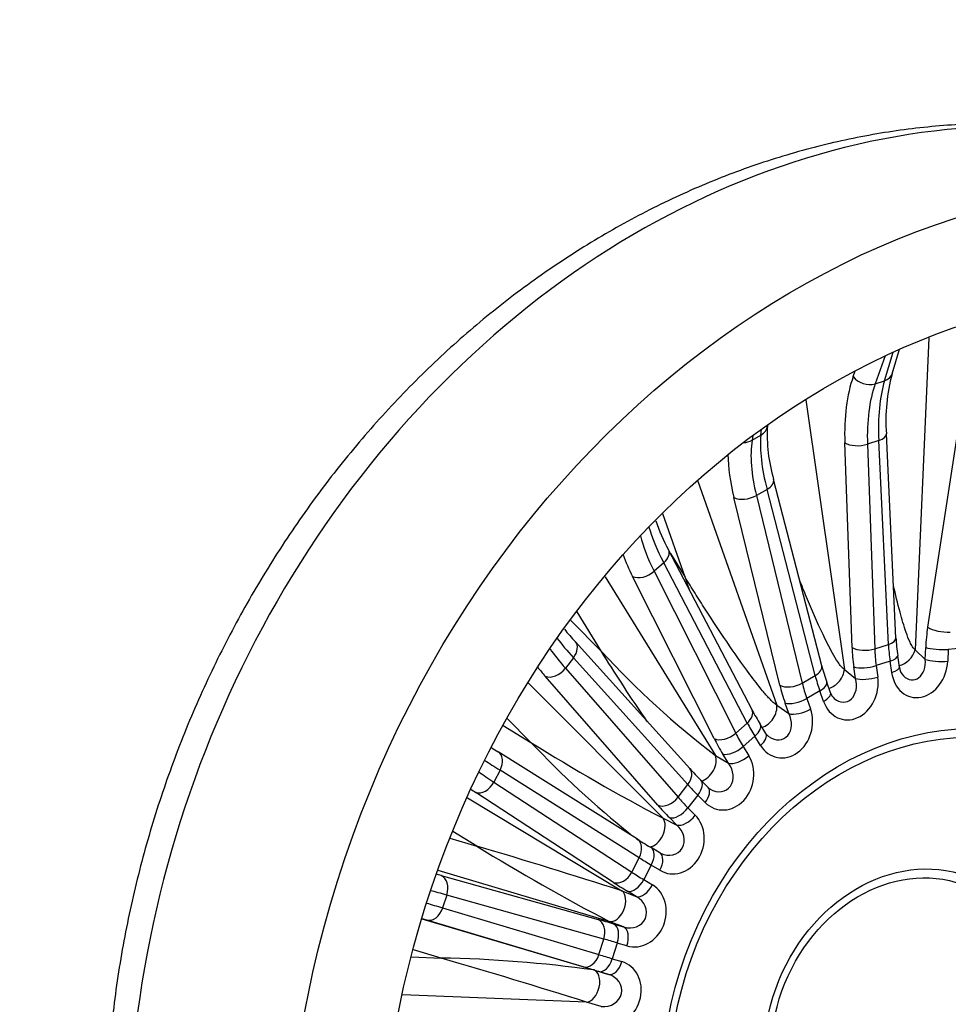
# Model space of a CAD drawing. Header units: millimetres. Extents: x 0 to 2970, y 0 to 2100.
# Tile 11 of 24: x 1805 to 2084, y 629 to 925. Entities that reach past the tile are written whole.
import ezdxf

# ---------------------------------------------------------------- set-up
doc = ezdxf.new("R2010")
doc.units = ezdxf.units.MM
doc.header["$LTSCALE"] = 10
doc.layers.add('CAP560B', color=7, linetype='Continuous')
doc.layers.add('Default', color=7, linetype='Continuous')

# ---------------------------------------------------------------- blocks, each defined once
blk = doc.blocks.new('SE1')
at = {"layer": 'CAP560B', "color": 7, "linetype": 'Continuous'}
for p, q in [((2078.61, 829.69), (2074.49, 735.91)), ((2067.55, 818.89), (2069.76, 826.22)), ((2065.42, 824.24), (2062.47, 815.84)), ((2065.27, 816.74), (2067.88, 825.38)), ((2055.86, 818.05), (2056.47, 819.78)), ((2062.47, 815.84), (2065.27, 816.74)), ((2041.68, 811.03), (2053.21, 730.05)), ((2078.24, 742.72), (2088.05, 806.53)), ((2028.13, 800.42), (2028.3, 802.25)), ((2030.07, 803.3), (2030.1, 803.54)), ((2025.48, 798.88), (2028.13, 800.42)), ((2025.7, 800.34), (2025.48, 798.88)), ((2063.54, 798.8), (2060.15, 797.7)), ((2066.44, 737.55), (2063.54, 798.8)), ((2068.72, 739.57), (2065.82, 800.82)), ((2055.51, 736.62), (2053.34, 798.1)), ((2060.15, 797.7), (2062.33, 736.22)), ((2046.41, 731.16), (2031.95, 787.12)), ((2009.16, 786.63), (2032.91, 719.32)), ((2029.98, 784.15), (2026.77, 782.29)), ((2044.44, 728.19), (2029.98, 784.15)), ((2033.81, 725.3), (2020.03, 781.67)), ((2026.77, 782.29), (2040.55, 725.92)), ((2005.36, 757.75), (1998.64, 776.79)), ((2025.47, 717.87), (2000.37, 766)), ((2000.93, 764.92), (2005.36, 757.75)), ((1998.95, 762.07), (1996.07, 759.52)), ((2024.05, 713.94), (1998.95, 762.07)), ((1981.34, 757.89), (2014.49, 704.18)), ((2014.08, 709.27), (1989.6, 757.95)), ((1996.07, 759.52), (2020.56, 710.84)), ((1980.23, 735.45), (1972.89, 747.34)), ((1971, 744.71), (1980.23, 735.45)), ((2006.76, 700.26), (1972.39, 738.36)), ((2062.33, 736.22), (2066.44, 737.55)), ((2077.49, 733.07), (2077.65, 736.65)), ((2069.73, 730.75), (2069.24, 734.2)), ((2074.49, 735.91), (2077.49, 733.07)), ((2084.43, 736.07), (2084.28, 732.49)), ((2088.63, 736.41), (2084.43, 736.07)), ((1971.82, 733.53), (1969.39, 730.4)), ((2006.18, 695.43), (1971.82, 733.53)), ((2056.53, 727.32), (2056.04, 730.77)), ((2066.93, 732.54), (2062.78, 731.2)), ((2062.78, 731.2), (2063.27, 727.75)), ((2067.42, 729.09), (2066.93, 732.54)), ((1997.2, 689.22), (1963.35, 727.98)), ((1969.39, 730.4), (2003.24, 691.63)), ((2040.55, 725.92), (2044.44, 728.19)), ((2053.21, 730.05), (2056.53, 727.32)), ((1958.29, 725.91), (1998.75, 685.3)), ((2049.04, 723.05), (2047.92, 726.22)), ((2045.85, 723.6), (2041.93, 721.32)), ((2046.97, 720.43), (2045.85, 723.6)), ((2032.91, 719.32), (2036.54, 716.77)), ((2036.54, 716.77), (2035.42, 719.93)), ((2041.93, 721.32), (2043.05, 718.15)), ((1950.71, 713.15), (1959.06, 708.12)), ((1959.06, 708.12), (1951.85, 715.35)), ((2020.56, 710.84), (2024.05, 713.94)), ((2029.63, 710.81), (2027.93, 713.56)), ((2026.32, 709.98), (2022.8, 706.86)), ((2028.01, 707.23), (2026.32, 709.98)), ((1991.03, 679.03), (1949.19, 705.32)), ((2014.49, 704.18), (2018.39, 701.87)), ((2018.39, 701.87), (2016.7, 704.62)), ((2022.8, 706.86), (2024.49, 704.11)), ((1949.77, 699.76), (1947.9, 696.19)), ((1991.6, 673.47), (1949.77, 699.76)), ((1947.9, 696.19), (1989.34, 669.14)), ((2003.24, 691.63), (2006.18, 695.43)), ((2012.29, 694.55), (2010.09, 696.75)), ((1983.89, 666.02), (1942.45, 693.07)), ((2009.19, 692.27), (2006.22, 688.44)), ((2011.39, 690.06), (2009.19, 692.27)), ((1939.95, 691.48), (1986.37, 663.5)), ((2006.22, 688.44), (2008.42, 686.24)), ((1998.75, 685.3), (2002.88, 683.29)), ((2002.88, 683.29), (2000.68, 685.5)), ((1942.76, 676.96), (1935.55, 681.3)), ((1934.72, 679.36), (1942.76, 676.96)), ((1997.76, 674.92), (1995.15, 676.49)), ((1997.97, 674.81), (1997.76, 674.92)), ((1989.34, 669.14), (1991.6, 673.47)), ((1982.55, 654.33), (1931.19, 669.67)), ((1995.21, 671.25), (1992.93, 666.89)), ((1997.82, 669.68), (1995.21, 671.25)), ((1932.06, 668.12), (1979.25, 654.89)), ((1992.93, 666.89), (1995.54, 665.32)), ((1986.37, 663.5), (1990.69, 661.83)), ((1990.69, 661.83), (1988.08, 663.4)), ((1933.76, 662.24), (1932.53, 658.39)), ((1980.96, 649.01), (1933.76, 662.24)), ((1932.53, 658.39), (1979.47, 644.34)), ((1926.3, 655.14), (1977.91, 639.73)), ((1974.74, 640.7), (1927.8, 654.75)), ((1986.86, 652.66), (1982.55, 654.33)), ((1983.96, 653.52), (1986.86, 652.66)), ((1979.47, 644.34), (1980.96, 649.01)), ((1932.06, 643.32), (1923.77, 645.79)), ((1985, 647.84), (1983.5, 643.13)), ((1987.9, 646.98), (1985, 647.84)), ((1923.2, 643.67), (1932.06, 643.32)), ((1983.5, 643.13), (1986.4, 642.26)), ((1977.91, 639.73), (1982.34, 638.42)), ((1982.34, 638.42), (1979.44, 639.29)), ((1975.74, 630.07), (1920.47, 632.29)), ((1980.17, 628.76), (1975.74, 630.07))]:
    blk.add_line(p, q, dxfattribs=at)
for centre, radius, start, end in [((2120.62, 804.71), 54.94, 165.0375, 184.0574), ((2078.69, 800.73), 48.68, 176.9771, 196.2309), ((2040.9, 789), 46.6, 197.8585, 209.5686), ((2012.36, 776.81), 55.47, 218.7318, 223.8941), ((2126.41, 742.42), 57.76, 182.8238, 188.1799), ((2178.92, 918.75), 270.33, 222.6931, 232.5355), ((2105.06, 746.48), 60.62, 194.6376, 199.5217), ((2074.01, 731.12), 4.3, 184.9582, 224.4686), ((2052.47, 724.08), 3.58, 196.7479, 230.2058), ((2087.36, 750.36), 69.9, 207.7004, 211.769), ((2268.89, 1201.1), 582.26, 237.85031, 242.35663), ((2171.42, 908.4), 291.9, 223.3226, 231.2825), ((2017.24, 817.21), 130.96, 237.6861, 238.6903), ((2080.55, 767.12), 99.58, 222.1775, 224.9633), ((2013.74, 695.95), 2.02, 224.159, 244.779), ((1339.69, -1354.88), 2119.45, 72.23459, 73.46842), ((2277.83, 1219.89), 638, 238.31963, 242.43133), ((1925.06, 259.03), 384.35, 82.0973, 88.957), ((1357.81, -1328.42), 2053.66, 72.48884, 73.76227)]:
    blk.add_arc(centre, radius, start, end, dxfattribs=at)
for centre, major_axis, ratio, start_param, end_param in [((2076, 618.42), (95.19, 263.32), 0.827748, 0, 3.141593), ((2109.48, 606.32), (83.84, 231.94), 0.827748, 3.168547, 6.256231), ((2116.39, 603.82), (-83.9, -232.1), 0.827748, 0.018478, 3.123114), ((2084.8, 778.93), (-17.65, 52.09), 0.501057, 0.569264, 1.031405), ((2059.96, 819.43), (4.72, -1.66), 0.72903, 3.962386, 5.505259), ((2089.12, 780.39), (-14.69, 47.8), 0.440356, 0.582703, 1.044845), ((2062.76, 820.34), (-4.79, 1.44), 0.748814, 2.330873, 3.141593), ((2088.9, 780.32), (-16.12, 47.34), 0.503931, 0.56848, 1.030622), ((2025.1, 803.78), (-4.98, 0.48), 0.820509, 2.302186, 3.141593), ((2022.45, 802.24), (4.94, -0.74), 0.803797, 4.915536, 5.486368), ((2056.98, 765.96), (-25.96, 42.74), 0.430575, 0.474433, 0.936575), ((2057.19, 766.08), (-24.4, 43.65), 0.367007, 0.488874, 0.951016), ((2060.83, 800.58), (-4.99, -0.24), 0.450338, 2.124365, 3.140274), ((2057.44, 799.49), (5, 0.18), 0.444389, 3.734846, 5.271309), ((2053.11, 763.62), (-28.47, 47.07), 0.427706, 0.627682, 0.937373), ((2027.11, 785.87), (-4.84, -1.25), 0.539932, 2.059958, 3.140507), ((2023.9, 784.01), (4.86, 1.19), 0.534907, 3.672161, 5.208624), ((2027.74, 744.72), (-32.45, 38.05), 0.276247, 0.537175, 0.879404), ((2027.55, 744.55), (-33.95, 36.72), 0.339812, 0.536591, 0.867097), ((2024.09, 741.37), (-37.26, 40.47), 0.336944, 0.693887, 0.867793), ((1995.94, 763.69), (-4.43, -2.31), 0.612453, 1.965927, 3.140334), ((1993.06, 761.14), (4.47, 2.25), 0.608571, 3.580003, 5.116465), ((2097.15, 730.06), (-3.19, 34.86), 0.55378, 1.148841, 1.3302), ((2082.39, 743.1), (4.94, -0.76), 0.340975, 3.771122, 5.307585), ((2002.06, 717.24), (-38.89, 31.44), 0.172046, 0.601635, 0.829726), ((1968.68, 735.01), (-3.71, -3.35), 0.664732, 1.841436, 3.139914), ((2063.73, 739.34), (-4.99, -0.24), 0.450338, 2.124365, 3.141593), ((2081.73, 726.49), (-8.79, 28.69), 0.43842, 1.045187, 1.226546), ((2081.8, 737.03), (5, -0.22), 0.198241, 3.741649, 5.277538), ((2001.9, 717.03), (-40.17, 29.78), 0.235609, 0.600373, 0.821157), ((2075.53, 724.42), (-11.23, 33.15), 0.501057, 1.031405, 1.212765), ((2059.61, 738.01), (5, 0.18), 0.444389, 3.734846, 5.271309), ((2079.63, 725.81), (-9.7, 28.39), 0.505846, 1.030092, 1.211452), ((2064.29, 733.5), (-4.95, -0.7), 0.303044, 2.089238, 3.140516), ((2070.35, 735.53), (3.44, 3.63), 0.705238, 3.911119, 5.387428), ((2041.57, 729.91), (-4.84, -1.25), 0.539932, 2.059958, 3.141593), ((2060.14, 732.16), (4.95, 0.7), 0.303044, 3.694941, 5.230831), ((2075.79, 731.92), (2.61, 10.12), 0.798755, 2.050693, 4.971557), ((2064.78, 730.05), (-4.95, -0.7), 0.303044, 2.089238, 3.141593), ((2073.16, 732.87), (-1.01, 5.93), 0.719435, 2.382773, 4.623673), ((2081.64, 733.45), (5, -0.22), 0.198241, 3.741649, 5.277538), ((1999, 713.13), (-44.13, 32.85), 0.232737, 0.732735, 0.821674), ((1966.26, 731.88), (3.77, 3.29), 0.662163, 3.457313, 4.993776), ((2060.71, 717.31), (-14.61, 26.21), 0.365068, 0.951359, 1.132718), ((2049.11, 728.66), (3.18, 3.86), 0.673956, 3.894883, 5.538259), ((2037.68, 727.64), (4.86, 1.19), 0.534907, 3.672161, 5.208624), ((2054.86, 713.82), (-18.12, 29.95), 0.427706, 0.937373, 1.118733), ((2058.73, 716.16), (-15.6, 25.63), 0.432486, 0.936034, 1.117393), ((2043.21, 724.55), (-4.72, -1.66), 0.394604, 2.019868, 3.140568), ((2054.86, 725.15), (2.28, 10.11), 0.812842, 2.228955, 5.149819), ((2052.22, 726.1), (-1.69, 5.74), 0.748269, 2.306228, 4.703239), ((2060.63, 728.71), (4.95, 0.7), 0.303044, 3.694941, 5.230831), ((2044.33, 721.39), (-4.72, -1.66), 0.394604, 2.019868, 3.141593), ((2029.04, 716.98), (2.88, 4.09), 0.647532, 3.829721, 5.687526), ((2039.29, 722.27), (4.72, 1.66), 0.394604, 3.625571, 5.16146), ((2021.04, 715.56), (-4.43, -2.31), 0.612453, 1.965927, 3.141593), ((2035.08, 713.64), (2.1, 10.04), 0.830214, 2.422949, 5.343813), ((2032.44, 714.59), (-2.43, 5.4), 0.783045, 2.229632, 4.762998), ((2040.41, 719.1), (4.72, 1.66), 0.394604, 3.625571, 5.16146), ((2041.28, 703.48), (-19.45, 22.85), 0.274309, 0.879684, 1.061043), ((2023.68, 710.93), (-4.25, -2.63), 0.468917, 1.927166, 3.14149), ((2017.55, 712.46), (4.47, 2.25), 0.608571, 3.580003, 5.116465), ((2039.5, 701.9), (-20.4, 22.01), 0.341723, 0.866625, 1.047984), ((2025.38, 708.18), (-4.25, -2.63), 0.468917, 1.927166, 3.141593), ((2036.03, 698.72), (-23.71, 25.75), 0.336944, 0.867793, 1.049152), ((1946.53, 701.08), (-2.66, -4.23), 0.694484, 1.691172, 3.141593), ((2011.02, 701), (2.55, 4.3), 0.62712, 3.711448, 5.835983), ((2017.32, 697.88), (2.16, 9.91), 0.848529, 2.640949, 5.561814), ((2020.16, 707.81), (4.25, 2.63), 0.468917, 3.532869, 5.068759), ((2021.86, 705.06), (4.25, 2.63), 0.468917, 3.532869, 5.068759), ((1981.28, 684.83), (-43.81, 24.11), 0.058952, 0.633358, 0.801125), ((2014.68, 698.83), (-3.26, 4.84), 0.821108, 2.098655, 4.789833), ((1981.16, 684.6), (-44.81, 22.21), 0.122515, 0.632601, 0.797221), ((2003.04, 696.91), (-3.71, -3.35), 0.664732, 1.841436, 3.141593), ((1944.66, 697.52), (2.73, 4.19), 0.69334, 3.308345, 4.844808), ((2024.29, 685.6), (-23.31, 18.89), 0.170111, 0.829897, 1.011256), ((2006.55, 693.23), (-3.54, -3.53), 0.522736, 1.812335, 3.140048), ((1978.94, 680.16), (-49.24, 24.53), 0.119635, 0.751156, 0.79752), ((2008.75, 691.02), (-3.54, -3.53), 0.522736, 1.812335, 3.141593), ((2000.1, 693.12), (3.77, 3.29), 0.662163, 3.457313, 4.993776), ((2022.79, 683.67), (-24.13, 17.84), 0.237523, 0.820805, 1.002164), ((2019.88, 679.77), (-28.08, 20.9), 0.232737, 0.821674, 1.003034), ((2003.59, 689.4), (3.54, 3.53), 0.522736, 3.418037, 4.953927), ((1995.84, 681.4), (2.19, 4.5), 0.613612, 3.495911, 5.98407), ((2002.35, 678.56), (2.53, 9.73), 0.864109, 2.890981, 5.811845), ((2005.78, 687.19), (3.54, 3.53), 0.522736, 3.418037, 4.953927), ((1999.72, 679.52), (-4.2, 3.93), 0.856584, 1.916047, 4.758524), ((2012.88, 668.83), (-30.7, 16.82), 0.061846, 0.801067, 0.982426), ((1988.36, 674.79), (-2.66, -4.23), 0.694484, 1.691172, 3.141593), ((1992.57, 672.21), (-2.58, -4.28), 0.553709, 3.141593, 3.215915), ((1992.57, 672.21), (-2.58, -4.28), 0.553709, 1.680025, 3.141593), ((1995.18, 670.64), (-2.58, -4.28), 0.553709, 1.680025, 3.141978), ((2010.48, 664.45), (-26.27, 14.5), 0.057023, 0.801157, 0.982516), ((1986.1, 670.46), (2.73, 4.19), 0.69334, 3.308345, 4.844808), ((2009.32, 662.24), (-26.9, 13.29), 0.124434, 0.797015, 0.978375), ((1967.9, 653.65), (-52.08, 17.7), 0.055216, -0.793151, -0.75368), ((1930.45, 663.39), (-1.35, -4.81), 0.700408, 1.52771, 3.064172), ((2007.11, 657.8), (-31.33, 15.61), 0.119635, 0.79752, 0.978879), ((1990.29, 667.84), (2.58, 4.28), 0.553709, 3.285728, 4.821617), ((1966.29, 648.93), (-47.32, 16.19), 0.0581, -0.79298, -0.639466), ((1984.16, 659.06), (1.81, 4.66), 0.607599, 3.211153, 6.132017), ((1990.84, 656.54), (3.19, 9.48), 0.87229, 3.171625, 6.092489), ((1992.9, 666.27), (2.58, 4.28), 0.553709, 3.285728, 4.821617), ((1966.22, 648.67), (-47.97, 14.13), 0.005462, 0.639698, 0.794117), ((1988.2, 657.49), (-5.14, 2.44), 0.877472, 1.72331, 4.644174), ((1929.22, 659.55), (-1.43, -4.79), 0.70074, 0.003606, 1.540069), ((1964.79, 643.88), (-52.74, 15.65), 0.002573, 0.751875, 0.794184), ((2002.06, 645.68), (-33.14, 11.27), 0.055216, -0.97451, -0.793151), ((1977.64, 650.16), (-1.35, -4.81), 0.700408, 1.52771, 3.064172), ((1982.36, 648.8), (-1.43, -4.79), 0.560482, 1.538996, 3.074886), ((1985.26, 647.93), (-1.43, -4.79), 0.560482, 1.538996, 3.074886), ((2000.46, 640.96), (-28.38, 9.75), 0.060023, -0.974218, -0.792859), ((1976.16, 645.49), (-1.43, -4.79), 0.70074, 0.003606, 1.540069), ((1980.86, 644.08), (-1.43, -4.79), 0.560482, 0.003107, 1.538996), ((1999.7, 638.57), (-28.8, 8.44), 0.007388, 0.794066, 0.975425), ((1983.27, 632.76), (-3.93, -9.21), 0.869822, 0.319392, 3.240257), ((1983.76, 643.22), (-1.43, -4.79), 0.560482, 0.003107, 1.538996), ((1998.28, 633.78), (-33.56, 9.96), 0.002573, 0.794184, 0.975544), ((1976.49, 634.94), (1.41, 4.8), 0.609343, 3.359076, 6.279941), ((1980.64, 633.71), (-5.68, 0.58), 0.870934, 1.577828, 4.498693)]:
    blk.add_ellipse(centre, major_axis=major_axis, ratio=ratio, start_param=start_param, end_param=end_param, dxfattribs=at)
for centre, major_axis in [((2123.49, 601.25), (95.19, 263.32)), ((2123.49, 601.25), (83.9, 232.1)), ((2081.27, 616.51), (33.15, 91.69)), ((2081.01, 616.61), (32.2, 89.09)), ((2072.57, 619.66), (-17.46, -48.31)), ((2072.25, 619.77), (16.5, 45.65))]:
    blk.add_ellipse(centre, major_axis=major_axis, ratio=0.827748, dxfattribs=at)
for points, knots in [([(2171.45, 881.61), (2170.59, 881.93), (2167.14, 883.24), (2160.26, 885.41), (2151.41, 887.87), (2142.35, 889.93), (2133.21, 891.58), (2123.99, 892.83), (2114.7, 893.68), (2105.35, 894.11), (2095.95, 894.13), (2086.53, 893.75), (2077.08, 892.95), (2067.63, 891.75), (2058.19, 890.13), (2048.78, 888.11), (2039.4, 885.68), (2030.07, 882.85), (2020.81, 879.63), (2011.63, 876.01), (2002.54, 872), (1993.56, 867.61), (1984.7, 862.84), (1975.98, 857.7), (1967.4, 852.2), (1958.99, 846.35), (1950.76, 840.16), (1942.71, 833.62), (1934.86, 826.77), (1927.22, 819.6), (1919.81, 812.12), (1912.63, 804.36), (1905.7, 796.31), (1899.03, 788), (1892.62, 779.43), (1886.48, 770.62), (1880.64, 761.59), (1875.08, 752.34), (1869.83, 742.88), (1864.88, 733.25), (1860.25, 723.43), (1855.95, 713.47), (1851.97, 703.35), (1848.33, 693.11), (1845.03, 682.76), (1842.07, 672.31), (1839.47, 661.78), (1837.22, 651.18), (1835.33, 640.53), (1833.8, 629.84), (1832.63, 619.13), (1831.83, 608.42), (1831.4, 597.73), (1831.34, 587.06), (1831.64, 576.43), (1832.32, 565.87), (1833.36, 555.38), (1834.78, 544.98), (1836.56, 534.69), (1838.7, 524.53), (1841.21, 514.51), (1844.07, 504.64), (1847.28, 494.95), (1850.85, 485.44), (1854.76, 476.14), (1859, 467.05), (1863.57, 458.2), (1868.47, 449.59), (1873.68, 441.23), (1879.2, 433.15), (1885.01, 425.36), (1891.11, 417.85), (1897.49, 410.66), (1904.13, 403.78), (1911.03, 397.23), (1918.17, 391.02), (1925.55, 385.16), (1933.14, 379.64), (1940.95, 374.49), (1948.95, 369.7), (1957.15, 365.29), (1965.46, 361.28), (1973.52, 357.81), (1978.31, 356.05), (1980.78, 355.15)], [0, 0, 0, 0, 0.003257, 0.015311, 0.027364, 0.039419, 0.051478, 0.063545, 0.075623, 0.087713, 0.099819, 0.111942, 0.124084, 0.136247, 0.148431, 0.160638, 0.172867, 0.185119, 0.197393, 0.209689, 0.222007, 0.234344, 0.246701, 0.259075, 0.271465, 0.283871, 0.29629, 0.308721, 0.321164, 0.333615, 0.346075, 0.358543, 0.371016, 0.383495, 0.395978, 0.408466, 0.420956, 0.433449, 0.445945, 0.458442, 0.470941, 0.483442, 0.495944, 0.508448, 0.520952, 0.533457, 0.545963, 0.558469, 0.570976, 0.583483, 0.59599, 0.608496, 0.621001, 0.633504, 0.646005, 0.658504, 0.670998, 0.683487, 0.69597, 0.708445, 0.720912, 0.733369, 0.745814, 0.758246, 0.770663, 0.783063, 0.795446, 0.807809, 0.820151, 0.832471, 0.844769, 0.857043, 0.869293, 0.881519, 0.893721, 0.905901, 0.918058, 0.930194, 0.942312, 0.954412, 0.966497, 0.978571, 0.990635, 1, 1, 1, 1]), ([(2032.91, 719.32), (2032.59, 719.49), (2032.2, 719.8), (2031.44, 720.49), (2031.07, 720.87), (2029.99, 722.03), (2029.29, 722.84), (2027.28, 725.27), (2026.03, 726.91), (2022.35, 731.85), (2020.07, 735.12), (2015.63, 741.65), (2013.49, 744.89), (2010.37, 749.73), (2009.35, 751.34), (2007.84, 753.75), (2007.34, 754.55), (2006.34, 756.15), (2005.86, 756.93), (2005.36, 757.75)], [0, 0, 0, 0, 0.03125, 0.03125, 0.0625, 0.0625, 0.125, 0.125, 0.25, 0.25, 0.5, 0.5, 0.75, 0.75, 0.875, 0.875, 0.9375, 0.9375, 1, 1, 1, 1]), ([(2053.21, 730.05), (2052.9, 730.23), (2052.55, 730.58), (2051.91, 731.35), (2051.61, 731.77), (2050.73, 733.08), (2050.18, 734), (2048.64, 736.77), (2047.7, 738.64), (2045, 744.29), (2043.38, 748.04), (2041.1, 753.53), (2040.39, 755.27), (2039.69, 757.02)], [0, 0, 0, 0, 0.03125, 0.03125, 0.0625, 0.0625, 0.125, 0.125, 0.25, 0.25, 0.5, 0.5, 0.6169428, 0.6169428, 0.6169428, 0.6169428]), ([(2074.49, 735.91), (2074.2, 736.09), (2073.91, 736.46), (2073.38, 737.28), (2073.15, 737.74), (2072.5, 739.15), (2072.12, 740.15), (2071.07, 743.13), (2070.48, 745.16), (2069.21, 749.89), (2068.57, 752.58), (2067.98, 755.27)], [0, 0, 0, 0, 0.03125, 0.03125, 0.0625, 0.0625, 0.125, 0.125, 0.25, 0.25, 0.415093, 0.415093, 0.415093, 0.415093]), ([(1994.11, 714.26), (1993.67, 714.89), (1993.23, 715.53), (1990.57, 719.41), (1988.41, 722.65), (1984.23, 729.08), (1982.2, 732.27), (1980.23, 735.45)], [0.4511409, 0.4511409, 0.4511409, 0.4511409, 0.5, 0.5, 0.75, 0.75, 1, 1, 1, 1]), ([(2030.56, 709.82), (2030.52, 709.84), (2030.29, 709.96), (2029.94, 710.34), (2029.7, 710.7), (2029.63, 710.81)], [0, 0, 0, 0, 0.123467, 0.775016, 1, 1, 1, 1])]:
    blk.add_open_spline(points, degree=3, knots=knots, dxfattribs=at)
blk.add_open_spline([(2006.91, 753.44), (2006.39, 754.88), (2005.87, 756.32), (2005.36, 757.75)], degree=3, dxfattribs=at)

msp = doc.modelspace()

# ---------------------------------------------------------------- block references
at = {"layer": 'Default'}
msp.add_blockref('SE1', (0, 0), dxfattribs=at)

doc.saveas('drawing.dxf')
